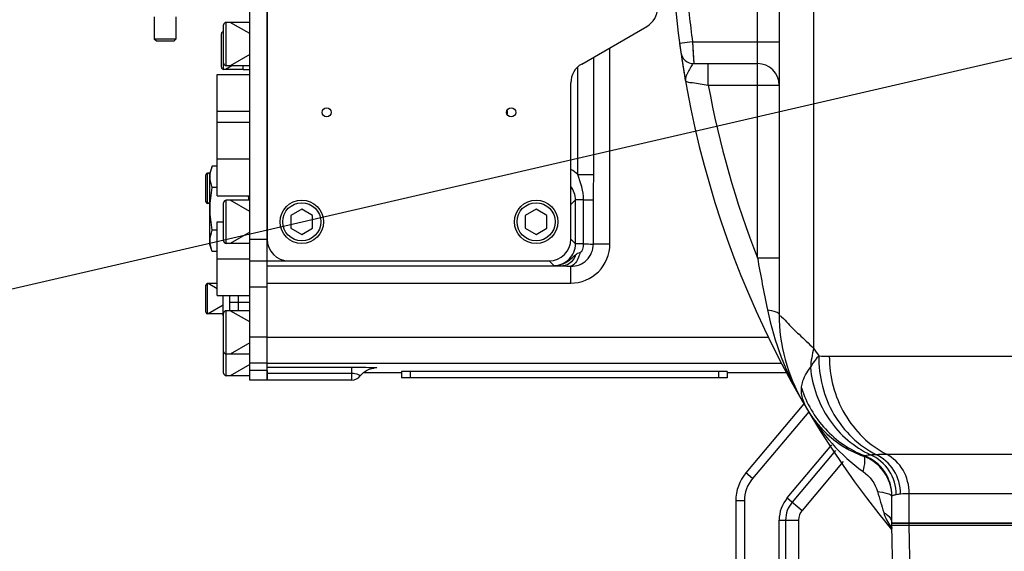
# Model space of a CAD drawing. Header units: millimetres. Extents: x 0 to 9512, y 0 to 6728.
# Tile 43 of 119: x 4498 to 4725, y 1212 to 1335. Entities that reach past the tile are written whole.
import ezdxf

# ---------------------------------------------------------------- set-up
doc = ezdxf.new("R2010")
doc.units = ezdxf.units.MM
doc.header["$LTSCALE"] = 523.16
doc.layers.get('0').update_dxf_attribs({"linetype": 'CONTINUOUS'})
for name, color, linetype in [('304102000091DXF_CONTINUOUS_LINE', 7, 'CONTINUOUS'), ('304103000034DXF_CONTINUOUS_LINE', 7, 'CONTINUOUS'), ('304103000046DXF_CONTINUOUS_LINE', 7, 'CONTINUOUS'), ('304105000031DXF_CONTINUOUS_LINE', 7, 'CONTINUOUS'), ('304105000042DXF_CONTINUOUS_LINE', 7, 'CONTINUOUS'), ('304105000066DXF_CONTINUOUS_LINE', 7, 'CONTINUOUS'), ('304105000239DXF_CONTINUOUS_LINE', 7, 'CONTINUOUS'), ('304105000241DXF_CONTINUOUS_LINE', 7, 'CONTINUOUS'), ('304105000338DXF_CONTINUOUS_LINE', 7, 'CONTINUOUS'), ('304106000060DXF_CONTINUOUS_LINE', 7, 'CONTINUOUS'), ('304106000067DXF_CONTINUOUS_LINE', 7, 'CONTINUOUS'), ('304110000234DXF_CONTINUOUS_LINE', 7, 'CONTINUOUS'), ('304112000090DXF_CONTINUOUS_LINE', 7, 'CONTINUOUS'), ('501023000017DXF_CONTINUOUS_LINE', 7, 'CONTINUOUS'), ('501023000027DXF_CONTINUOUS_LINE', 7, 'CONTINUOUS'), ('501023000093DXF_CONTINUOUS_LINE', 7, 'CONTINUOUS'), ('627001000012DXF_CONTINUOUS_LINE', 7, 'CONTINUOUS'), ('627001000038DXF_CONTINUOUS_LINE', 7, 'CONTINUOUS'), ('运动范围_DXF_DIMENSION', 7, 'CONTINUOUS')]:
    doc.layers.add(name, color=color, linetype=linetype)
doc.styles.get("Standard").update_dxf_attribs({"font": 'txt', "width": 0.7})
doc.dimstyles.new('DIMSTYLE_18', dxfattribs={"dimtxt": 80, "dimasz": 48, "dimexe": 1, "dimexo": 0, "dimgap": 5, "dimtad": 0, "dimtih": 1, "dimtoh": 1, "dimdec": 1, "dimdsep": 46, "dimtxsty": 'Standard', "dimblk": '_FILLED', "dimblk1": '_FILLED', "dimblk2": '_FILLED', "dimcen": 0.09, "dimclrt": 5, "dimazin": 2, "dimtp": 0.5, "dimtm": 0.5, "dimtfac": 1, "dimtdec": 65535, "dimtofl": 0, "dimtmove": 0, "dimatfit": 3, "dimldrblk": '_FILLED', "dimfxl": 0, "dimtolj": 1, "dimarcsym": 0})

# ---------------------------------------------------------------- blocks, each defined once
blk = doc.blocks.new('*D31')
at = {"layer": '运动范围_DXF_DIMENSION', "color": 2, "linetype": 'Continuous', "transparency": 16777216}
for start, end in [(287.44548, 360), (193, 261.80631)]:
    blk.add_arc((4873.14, 1359.38), 660.06, start, end, dxfattribs=at)
for points in [[(5539.45, 1311.12), (5533.2, 1359.38), (5523.46, 1311.71)], [(4250.21, 1166.64), (4230, 1210.9), (4234.76, 1162.47)]]:
    blk.add_solid(points, dxfattribs=at)
blk = doc.blocks.new('_FILLED')
at = {"color": 0, "linetype": 'ByBlock'}
blk.add_solid([(0, 0), (-1, 0.1667), (-1, -0.1667)], dxfattribs=at)

msp = doc.modelspace()

# ---------------------------------------------------------------- linework, layer by layer
at = {"color": 2, "linetype": 'Continuous'}
msp.add_line((4873.138, 1359.384), (2923.423, 909.257), dxfattribs=at)
msp.add_circle((4873.138, 1359.384), 460.97, dxfattribs=at)
at = {"layer": '304102000091DXF_CONTINUOUS_LINE', "color": 7, "linetype": 'Continuous'}
for p, q in [((4700.318, 1150.287), (4699.138, 1217.884)), ((4699.138, 1217.884), (4900.138, 1217.884))]:
    msp.add_line(p, q, dxfattribs=at)
at = {"layer": '304102000091DXF_CONTINUOUS_LINE', "color": 9, "linetype": 'Continuous'}
msp.add_line((4704.299, 1149.884), (4703.112, 1217.884), dxfattribs=at)
at = {"layer": '304103000034DXF_CONTINUOUS_LINE', "color": 9, "linetype": 'Continuous'}
for p, q in [((4681.087, 1460.025), (4681.087, 1258.743)), ((4668.138, 1279.54), (4668.138, 1439.227)), ((4653.174, 1329.384), (4650.202, 1328.978)), ((4653.174, 1329.384), (4653.456, 1324.384)), ((4653.174, 1329.384), (4673.138, 1329.384)), ((4656.805, 1319.384), (4656.805, 1324.384)), ((4656.804, 1319.384), (4673.138, 1319.384)), ((4668.138, 1279.54), (4673.138, 1279.54)), ((4684.702, 1256.879), (4732.866, 1256.879)), ((4697.852, 1234.291), (4746.017, 1234.291)), ((4692.57, 1233.821), (4692.713, 1233.925)), ((4703.112, 1218.384), (4703.112, 1225.256)), ((4703.112, 1225.256), (4751.277, 1225.256))]:
    msp.add_line(p, q, dxfattribs=at)
at = {"layer": '304103000034DXF_CONTINUOUS_LINE', "color": 7, "linetype": 'Continuous'}
for p, q in [((4673.138, 1452.255), (4673.138, 1266.513)), ((4653.456, 1324.384), (4668.138, 1324.384)), ((4699.138, 1218.384), (4699.138, 1224.592)), ((4900.138, 1218.384), (4699.138, 1218.384))]:
    msp.add_line(p, q, dxfattribs=at)
at = {"layer": '304103000034DXF_CONTINUOUS_LINE', "color": 9, "linetype": 'Continuous'}
msp.add_lwpolyline([(4653.174, 1329.384), (4653.259, 1327.838), (4653.338, 1326.443), (4653.456, 1324.384)], dxfattribs=at)
at = {"layer": '304103000034DXF_CONTINUOUS_LINE', "color": 7, "linetype": 'Continuous'}
for centre, radius, start, end in [((4873.138, 1359.384), 225, 72.65327, 219.29549), ((4653.456, 1327.384), 3, 188.28772, 270), ((4668.138, 1319.384), 5, 0, 90), ((4713.138, 1266.513), 40, 179.99982, 210.13272), ((4701.177, 1257.32), 25.032, 210.69523, 217.81874), ((4701.151, 1257.303), 25, 210.69122, 249.92573), ((4701.161, 1257.311), 25.013, 217.82507, 223.44202), ((4701.148, 1257.3), 24.996, 223.44333, 224.0135), ((4701.2, 1257.362), 25.077, 224.03296, 236.74075), ((4701.186, 1257.373), 25.078, 236.78098, 249.90461), ((4689.111, 1224.38), 10.055, 52.87416, 69.87967), ((4689.138, 1224.429), 10, 0.9292, 69.92574), ((4689.135, 1224.426), 10.004, 52.01691, 52.82636), ((4689.1, 1224.393), 10.052, 35.48197, 51.97394), ((4689.134, 1224.426), 10.005, 34.46276, 35.43865), ((4689.091, 1224.406), 10.052, 17.92518, 34.41955), ((4689.134, 1224.428), 10.004, 17.11471, 17.88206), ((4689.088, 1224.421), 10.05, 0.97434, 17.07407)]:
    msp.add_arc(centre, radius, start, end, dxfattribs=at)
at = {"layer": '304103000034DXF_CONTINUOUS_LINE', "color": 9, "linetype": 'Continuous'}
for centre, radius, start, end in [((4873.138, 1359.384), 222, 184.52125, 187.76643), ((4873.138, 1359.384), 220, 190.47563, 201.27997), ((5243.328, 1383.838), 584.57, 190.277628, 191.473745), ((4713.214, 1251.144), 33.013, 166.69238, 174.5634), ((4836.486, 1359.491), 185.2, 212.95594, 213.61464), ((6089.172, 1630.18), 1450.893, 196.188009, 196.388297), ((4699.234, 1224.592), 0.0964, 164.45177, 180.02307), ((4709.354, 1225.124), 12.923, 215.55279, 218.20841)]:
    msp.add_arc(centre, radius, start, end, dxfattribs=at)
for points, knots in [([(4653.457, 1324.384), (4653.226, 1324.384), (4652.827, 1323.652), (4652.189, 1322.446), (4651.414, 1321.116), (4651.567, 1320.253)], [0, 0, 0, 0, 0.1499014, 0.4304064, 1, 1, 1, 1]), ([(4651.566, 1320.253), (4651.701, 1320.3), (4652.245, 1320.056), (4653.974, 1319.98), (4655.589, 1319.594), (4656.804, 1319.384)], [0, 0, 0, 0, 0.0803378, 0.3034782, 1, 1, 1, 1]), ([(4670.44, 1267.556), (4671.108, 1267.475), (4671.945, 1267.353), (4673.138, 1266.829), (4673.138, 1266.513)], [0, 0, 0, 0, 0.6800026, 1, 1, 1, 1]), ([(4673.138, 1266.513), (4673.182, 1266.266), (4674.183, 1265.718), (4675.403, 1264.029), (4678.028, 1261.689), (4679.953, 1259.795), (4681.087, 1258.743)], [0, 0, 0, 0, 0.0678298, 0.2663819, 0.5825024, 1, 1, 1, 1]), ([(4682.256, 1256.963), (4682.209, 1252.315), (4684.5, 1242.991), (4691.466, 1236.238), (4695.454, 1234.244)], [0, 0, 0, 0, 0.510453, 1, 1, 1, 1]), ([(4684.702, 1256.879), (4684.702, 1252.269), (4687.046, 1243.045), (4693.91, 1236.322), (4697.852, 1234.291)], [0, 0, 0, 0, 0.5096911, 1, 1, 1, 1]), ([(4678.294, 1249.561), (4678.326, 1249.96), (4678.616, 1251.674), (4679.519, 1253.235), (4680.349, 1254.271)], [0, 0, 0, 0, 0.2320012, 1, 1, 1, 1]), ([(4680.349, 1254.272), (4680.765, 1250.023), (4683.685, 1241.693), (4690.425, 1235.908), (4694.189, 1234.162)], [0, 0, 0, 0, 0.5071074, 1, 1, 1, 1]), ([(4678.294, 1249.561), (4679.394, 1246.084), (4683.163, 1239.548), (4689.401, 1235.291), (4692.774, 1233.956)], [0, 0, 0, 0, 0.501284, 1, 1, 1, 1]), ([(4703.112, 1225.256), (4703.112, 1227.1), (4702.176, 1230.79), (4699.429, 1233.479), (4697.852, 1234.291)], [0, 0, 0, 0, 0.509694, 1, 1, 1, 1]), ([(4692.498, 1230.3), (4692.712, 1231.09), (4692.938, 1232.071), (4692.931, 1233.69), (4692.57, 1233.821)], [0, 0, 0, 0, 0.6805047, 1, 1, 1, 1]), ([(4692.713, 1233.925), (4692.721, 1233.931), (4692.741, 1233.943), (4692.762, 1233.952), (4692.774, 1233.956)], [0, 0, 0, 0, 0.4506682, 1, 1, 1, 1]), ([(4699.138, 1224.592), (4699.138, 1226.57), (4697.903, 1230.62), (4694.56, 1233.219), (4692.713, 1233.925)], [0, 0, 0, 0, 0.4999099, 1, 1, 1, 1]), ([(4692.774, 1233.956), (4692.836, 1233.981), (4693.303, 1234.09), (4693.78, 1234.126), (4694.189, 1234.162)], [0, 0, 0, 0, 0.1388353, 1, 1, 1, 1]), ([(4699.152, 1224.643), (4699.15, 1226.612), (4697.924, 1230.643), (4694.609, 1233.242), (4692.774, 1233.956)], [0, 0, 0, 0, 0.4999174, 1, 1, 1, 1]), ([(4700.136, 1224.999), (4700.124, 1226.905), (4698.991, 1230.774), (4695.917, 1233.396), (4694.189, 1234.162)], [0, 0, 0, 0, 0.5020705, 1, 1, 1, 1]), ([(4701.13, 1225.156), (4701.115, 1227.029), (4700.05, 1230.812), (4697.117, 1233.454), (4695.454, 1234.244)], [0, 0, 0, 0, 0.5044035, 1, 1, 1, 1]), ([(4695.804, 1225.685), (4696.582, 1225.612), (4697.657, 1225.437), (4699.005, 1224.928), (4699.123, 1224.532)], [0, 0, 0, 0, 0.654082, 1, 1, 1, 1]), ([(4699.141, 1224.618), (4699.142, 1224.623), (4699.145, 1224.631), (4699.149, 1224.639), (4699.152, 1224.643)], [0, 0, 0, 0, 0.4912236, 1, 1, 1, 1]), ([(4699.152, 1224.643), (4699.185, 1224.7), (4699.358, 1224.795), (4699.527, 1224.85), (4699.639, 1224.881)], [0, 0, 0, 0, 0.3601186, 1, 1, 1, 1]), ([(4699.639, 1224.881), (4699.715, 1224.903), (4699.88, 1224.945), (4700.046, 1224.981), (4700.136, 1224.999)], [0, 0, 0, 0, 0.4599112, 1, 1, 1, 1]), ([(4697.227, 1220.817), (4697.509, 1220.68), (4698.415, 1220.158), (4699.138, 1219.129), (4699.138, 1218.384)], [0, 0, 0, 0, 0.296112, 1, 1, 1, 1])]:
    msp.add_open_spline(points, degree=3, knots=knots, dxfattribs=at)
for points in [[(4670.44, 1267.556), (4671.94, 1260.165), (4674.758, 1252.955), (4678.543, 1246.433)], [(4680.349, 1254.272), (4680.91, 1255.218), (4681.558, 1256.113), (4682.256, 1256.963)], [(4682.256, 1256.963), (4683.07, 1256.91), (4683.886, 1256.879), (4684.702, 1256.879)], [(4679.653, 1244.542), (4678.768, 1246.033), (4678.158, 1247.833), (4678.294, 1249.561)], [(4679.653, 1244.543), (4682.916, 1239.045), (4687.287, 1234.004), (4692.498, 1230.3)], [(4695.454, 1234.244), (4696.253, 1234.281), (4697.053, 1234.291), (4697.852, 1234.291)], [(4694.189, 1234.162), (4694.61, 1234.197), (4695.032, 1234.222), (4695.454, 1234.244)], [(4692.498, 1230.3), (4694.04, 1229.204), (4695.277, 1227.503), (4695.804, 1225.685)], [(4701.13, 1225.156), (4701.786, 1225.237), (4702.451, 1225.256), (4703.112, 1225.256)], [(4700.136, 1224.999), (4700.465, 1225.067), (4700.797, 1225.115), (4701.13, 1225.156)], [(4697.227, 1220.817), (4697.564, 1219.669), (4698.144, 1218.583), (4698.84, 1217.61)]]:
    msp.add_open_spline(points, degree=3, dxfattribs=at)
at = {"layer": '304103000046DXF_CONTINUOUS_LINE', "color": 9, "linetype": 'Continuous'}
for p, q in [((4634.138, 1282.733), (4634.138, 1328.033)), ((4630.43, 1298.776), (4630.43, 1325.892)), ((4626.721, 1298.776), (4626.721, 1323.577)), ((4610.431, 1313.528), (4610.431, 1312.74)), ((4626.721, 1298.776), (4630.43, 1298.776)), ((4625.138, 1291.885), (4626.221, 1292.968)), ((4626.221, 1282.8), (4626.221, 1292.968)), ((4628.065, 1292.968), (4626.221, 1292.968)), ((4628.065, 1282.8), (4628.065, 1292.968)), ((4628.065, 1292.968), (4630.332, 1292.968)), ((4630.332, 1282.733), (4630.332, 1292.968)), ((4625.138, 1283.883), (4626.221, 1282.8)), ((4628.065, 1282.8), (4626.221, 1282.8)), ((4634.138, 1282.733), (4630.332, 1282.733)), ((4555.138, 1277.731), (4623.318, 1277.731)), ((4620.138, 1278.884), (4621.221, 1277.801)), ((4625.138, 1273.731), (4625.138, 1277.626)), ((4555.138, 1273.731), (4625.138, 1273.731)), ((4555.138, 1261.28), (4670.736, 1261.28)), ((4555.138, 1255.281), (4673.755, 1255.281)), ((4555.138, 1254.344), (4574.638, 1254.344)), ((4555.138, 1252.999), (4574.638, 1252.999)), ((4574.638, 1251.384), (4574.638, 1254.344)), ((4679.951, 1244.091), (4667.009, 1228.668)), ((4675.009, 1224.201), (4685.26, 1236.417)), ((4686.138, 1235.144), (4676.151, 1223.243)), ((4687.894, 1232.599), (4678.435, 1221.326)), ((4667.009, 1228.668), (4665.477, 1229.954)), ((4665.138, 1223.526), (4663.138, 1223.526)), ((4665.138, 1223.526), (4665.138, 1209.384)), ((4675.009, 1224.201), (4678.435, 1221.326)), ((4673.138, 1209.384), (4673.138, 1219.058)), ((4673.138, 1219.058), (4677.61, 1219.058)), ((4674.628, 1219.058), (4674.628, 1209.384)), ((4677.61, 1219.058), (4677.61, 1209.384))]:
    msp.add_line(p, q, dxfattribs=at)
at = {"layer": '304103000046DXF_CONTINUOUS_LINE', "color": 7, "linetype": 'Continuous'}
for p, q in [((4555.138, 1251.384), (4555.138, 1279.347)), ((4555.138, 1278.884), (4560.138, 1278.884)), ((4577.435, 1253.151), (4586.138, 1253.151)), ((4661.138, 1253.151), (4674.908, 1253.151)), ((4574.638, 1251.384), (4555.138, 1251.384)), ((4678.855, 1245.897), (4665.477, 1229.954)), ((4663.138, 1223.526), (4663.138, 1173.526))]:
    msp.add_line(p, q, dxfattribs=at)
msp.add_lwpolyline([(4576.594, 1252.327), (4576.751, 1252.514), (4577.359, 1253.098), (4578.03, 1253.557), (4578.703, 1253.875), (4579.289, 1254.059), (4579.695, 1254.14), (4579.829, 1254.158)], dxfattribs=at)
at = {"layer": '304103000046DXF_CONTINUOUS_LINE', "color": 9, "linetype": 'Continuous'}
for centre, radius, start, end in [((4621.207, 1292.944), 8.026, 46.60428, 60.65279), ((4673.138, 1223.526), 8, 140, 180), ((4681.138, 1219.058), 8, 140, 180), ((4681.138, 1219.058), 6.509, 140, 180), ((4681.138, 1219.058), 3.528, 140, 180)]:
    msp.add_arc(centre, radius, start, end, dxfattribs=at)
at = {"layer": '304103000046DXF_CONTINUOUS_LINE', "color": 7, "linetype": 'Continuous'}
for centre, radius, start, end in [((4574.638, 1253.884), 2.5, 270, 321.48647), ((4673.138, 1223.526), 10, 140, 180)]:
    msp.add_arc(centre, radius, start, end, dxfattribs=at)
at = {"layer": '304103000046DXF_CONTINUOUS_LINE', "color": 9, "linetype": 'Continuous'}
for points in [[(4628.065, 1292.968), (4628.065, 1294.955), (4627.472, 1296.937), (4626.721, 1298.777)], [(4630.332, 1292.968), (4630.329, 1294.904), (4630.429, 1296.84), (4630.43, 1298.776)], [(4626.221, 1292.968), (4626.221, 1294.055), (4625.828, 1295.195), (4625.157, 1296.051)], [(4627.244, 1280.831), (4627.94, 1280.981), (4628.081, 1282.089), (4628.067, 1282.8)], [(4626.191, 1280.264), (4626.481, 1280.528), (4626.862, 1280.808), (4627.252, 1280.771)], [(4623.318, 1277.731), (4623.926, 1277.724), (4624.532, 1277.673), (4625.138, 1277.626)]]:
    msp.add_open_spline(points, degree=3, dxfattribs=at)
for points, knots in [([(4621.221, 1277.801), (4622.497, 1277.801), (4625.155, 1278.866), (4626.221, 1281.524), (4626.221, 1282.8)], [0, 0, 0, 0, 0.5000003, 1, 1, 1, 1]), ([(4625.138, 1273.731), (4627.434, 1273.731), (4632.218, 1275.652), (4634.138, 1280.436), (4634.138, 1282.733)], [0, 0, 0, 0, 0.4999966, 1, 1, 1, 1]), ([(4625.138, 1277.626), (4626.452, 1277.601), (4629.218, 1278.667), (4630.332, 1281.414), (4630.332, 1282.733)], [0, 0, 0, 0, 0.4993104, 1, 1, 1, 1]), ([(4628.065, 1282.8), (4628.317, 1282.795), (4629.072, 1282.776), (4629.828, 1282.764), (4630.332, 1282.732)], [0, 0, 0, 0, 0.3327761, 1, 1, 1, 1]), ([(4621.222, 1277.801), (4622.179, 1277.797), (4624.114, 1278.314), (4625.504, 1279.635), (4626.191, 1280.264)], [0, 0, 0, 0, 0.5066763, 1, 1, 1, 1]), ([(4626.191, 1280.264), (4626.079, 1279.907), (4625.565, 1278.697), (4624.266, 1277.744), (4623.318, 1277.731)], [0, 0, 0, 0, 0.2831008, 1, 1, 1, 1]), ([(4627.244, 1280.831), (4627.165, 1280.447), (4626.81, 1279.226), (4626.001, 1277.914), (4625.138, 1277.626)], [0, 0, 0, 0, 0.3008894, 1, 1, 1, 1]), ([(4621.221, 1277.801), (4621.359, 1277.794), (4622.058, 1277.762), (4622.757, 1277.743), (4623.318, 1277.731)], [0, 0, 0, 0, 0.1976913, 1, 1, 1, 1]), ([(4574.638, 1254.344), (4575.007, 1254.344), (4576.32, 1254.341), (4577.633, 1254.33), (4578.577, 1254.312)], [0, 0, 0, 0, 0.2810122, 1, 1, 1, 1]), ([(4574.638, 1252.999), (4575.206, 1252.999), (4575.637, 1252.928), (4576.678, 1252.435), (4576.594, 1252.327)], [0, 0, 0, 0, 0.8065192, 1, 1, 1, 1]), ([(4578.577, 1254.312), (4579.2, 1254.3), (4581.275, 1254.331), (4580.014, 1254.161), (4579.797, 1254.152)], [0, 0, 0, 0, 0.7413214, 1, 1, 1, 1])]:
    msp.add_open_spline(points, degree=3, knots=knots, dxfattribs=at)
at = {"layer": '304105000031DXF_CONTINUOUS_LINE', "color": 7, "linetype": 'Continuous'}
for p, q in [((4545.038, 1266.206), (4545.038, 1270.884)), ((4545.138, 1266.206), (4545.038, 1266.206))]:
    msp.add_line(p, q, dxfattribs=at)
at = {"layer": '304105000042DXF_CONTINUOUS_LINE', "color": 7, "linetype": 'Continuous'}
for p, q in [((4546.538, 1267.384), (4546.538, 1270.884)), ((4548.538, 1267.384), (4548.538, 1270.884))]:
    msp.add_line(p, q, dxfattribs=at)
at = {"layer": '304105000042DXF_CONTINUOUS_LINE', "color": 9, "linetype": 'Continuous'}
msp.add_line((4546.538, 1269.384), (4548.538, 1269.384), dxfattribs=at)
at = {"layer": '304105000066DXF_CONTINUOUS_LINE', "color": 7, "linetype": 'Continuous'}
for p, q in [((4549.638, 1322.934), (4549.638, 1323.884)), ((4551.138, 1322.934), (4549.638, 1322.934))]:
    msp.add_line(p, q, dxfattribs=at)
at = {"layer": '304105000239DXF_CONTINUOUS_LINE', "color": 7, "linetype": 'Continuous'}
for start, end in [(187.76614, 188.28699), (188.52835, 190.01588)]:
    msp.add_arc((4873.138, 1359.384), 225, start, end, dxfattribs=at)
at = {"layer": '304105000241DXF_CONTINUOUS_LINE', "color": 7, "linetype": 'Continuous'}
for p, q in [((4555.138, 1434.884), (4555.138, 1283.884)), ((4627.638, 1324.28), (4642.638, 1332.94)), ((4625.138, 1283.884), (4625.138, 1319.95)), ((4560.138, 1278.884), (4620.138, 1278.884))]:
    msp.add_line(p, q, dxfattribs=at)
for centre in [(4568.888, 1313.134), (4611.388, 1313.134)]:
    msp.add_circle(centre, 1.05, dxfattribs=at)
for centre, start, end in [((4640.138, 1337.271), 300, 360), ((4630.138, 1319.95), 120, 180), ((4560.138, 1283.884), 180, 270), ((4620.138, 1283.884), 270, 360)]:
    msp.add_arc(centre, 5, start, end, dxfattribs=at)
at = {"layer": '304105000338DXF_CONTINUOUS_LINE', "color": 7, "linetype": 'Continuous'}
for p, q in [((4551.138, 1251.384), (4551.138, 1467.383)), ((4555.138, 1279.347), (4555.138, 1439.421)), ((4551.138, 1278.884), (4555.138, 1278.884)), ((4555.138, 1258.318), (4555.138, 1277.127)), ((4551.138, 1255.384), (4555.138, 1255.384)), ((4555.138, 1253.566), (4555.138, 1251.384)), ((4555.138, 1251.384), (4551.138, 1251.384))]:
    msp.add_line(p, q, dxfattribs=at)
at = {"layer": '304105000338DXF_CONTINUOUS_LINE', "color": 9, "linetype": 'Continuous'}
for p, q in [((4551.138, 1283.884), (4555.138, 1283.884)), ((4551.138, 1272.884), (4555.138, 1272.884)), ((4551.138, 1261.384), (4555.138, 1261.384)), ((4555.138, 1253.566), (4551.138, 1253.566))]:
    msp.add_line(p, q, dxfattribs=at)
at = {"layer": '304106000060DXF_CONTINUOUS_LINE', "color": 7, "linetype": 'Continuous'}
for p, q in [((4699.138, 1217.884), (4699.138, 1218.384)), ((4699.138, 1218.384), (4895.093, 1218.384)), ((4699.138, 1217.884), (4900.138, 1217.884))]:
    msp.add_line(p, q, dxfattribs=at)
at = {"layer": '304106000060DXF_CONTINUOUS_LINE', "color": 9, "linetype": 'Continuous'}
msp.add_line((4703.112, 1217.884), (4703.112, 1218.384), dxfattribs=at)
at = {"layer": '304106000067DXF_CONTINUOUS_LINE', "color": 7, "linetype": 'Continuous'}
msp.add_line((4548.538, 1267.384), (4548.538, 1270.884), dxfattribs=at)
at = {"layer": '304106000067DXF_CONTINUOUS_LINE', "color": 9, "linetype": 'Continuous'}
msp.add_line((4548.538, 1269.384), (4551.138, 1269.384), dxfattribs=at)
at = {"layer": '304110000234DXF_CONTINUOUS_LINE', "color": 7, "linetype": 'Continuous'}
for p, q in [((4529.138, 1335.134), (4529.138, 1330.034)), ((4534.138, 1335.134), (4534.138, 1330.034)), ((4529.638, 1329.534), (4529.138, 1330.034)), ((4534.138, 1330.034), (4529.138, 1330.034)), ((4533.638, 1329.534), (4534.138, 1330.034)), ((4533.638, 1329.534), (4529.638, 1329.534))]:
    msp.add_line(p, q, dxfattribs=at)
at = {"layer": '304112000090DXF_CONTINUOUS_LINE', "color": 7, "linetype": 'Continuous'}
for p, q in [((4586.138, 1253.384), (4586.138, 1251.884)), ((4661.138, 1253.384), (4586.138, 1253.384)), ((4661.138, 1253.384), (4661.138, 1251.884)), ((4661.138, 1251.884), (4586.138, 1251.884))]:
    msp.add_line(p, q, dxfattribs=at)
at = {"layer": '304112000090DXF_CONTINUOUS_LINE', "color": 9, "linetype": 'Continuous'}
for p, q in [((4588.138, 1253.384), (4588.138, 1251.884)), ((4659.138, 1253.384), (4659.138, 1251.884))]:
    msp.add_line(p, q, dxfattribs=at)
at = {"layer": '501023000017DXF_CONTINUOUS_LINE', "color": 7, "linetype": 'Continuous'}
for p, q in [((4544.638, 1323.524), (4544.638, 1331.244)), ((4549.638, 1323.024), (4545.138, 1323.024))]:
    msp.add_line(p, q, dxfattribs=at)
at = {"layer": '501023000017DXF_CONTINUOUS_LINE', "color": 9, "linetype": 'Continuous'}
msp.add_line((4545.138, 1323.024), (4545.138, 1324.484), dxfattribs=at)
at = {"layer": '501023000017DXF_CONTINUOUS_LINE', "color": 2, "linetype": 'Continuous'}
msp.add_line((4547.04, 1323.884), (4545.55, 1323.024), dxfattribs=at)
at = {"layer": '501023000017DXF_CONTINUOUS_LINE', "color": 7, "linetype": 'Continuous'}
for centre, start, end in [((4545.138, 1331.244), 90, 180), ((4545.138, 1323.524), 180, 270)]:
    msp.add_arc(centre, 0.5, start, end, dxfattribs=at)
at = {"layer": '501023000027DXF_CONTINUOUS_LINE', "color": 7, "linetype": 'Continuous'}
for p, q in [((4545.138, 1324.484), (4545.138, 1333.284)), ((4551.138, 1333.884), (4545.738, 1333.884)), ((4551.138, 1323.884), (4545.738, 1323.884)), ((4545.138, 1283.484), (4545.138, 1292.284)), ((4551.138, 1292.884), (4545.738, 1292.884)), ((4563.138, 1290.771), (4560.638, 1289.327)), ((4560.638, 1289.327), (4560.638, 1286.44)), ((4565.638, 1289.327), (4563.138, 1290.771)), ((4565.638, 1286.44), (4565.638, 1289.327)), ((4617.138, 1290.771), (4614.638, 1289.327)), ((4614.638, 1289.327), (4614.638, 1286.44)), ((4619.638, 1289.327), (4617.138, 1290.771)), ((4619.638, 1286.44), (4619.638, 1289.327)), ((4560.638, 1286.44), (4563.138, 1284.997)), ((4563.138, 1284.997), (4565.638, 1286.44)), ((4614.638, 1286.44), (4617.138, 1284.997)), ((4617.138, 1284.997), (4619.638, 1286.44)), ((4551.138, 1282.884), (4545.738, 1282.884)), ((4545.138, 1257.984), (4545.138, 1266.784)), ((4551.138, 1267.384), (4545.738, 1267.384)), ((4545.138, 1252.984), (4545.138, 1257.984)), ((4551.138, 1257.384), (4545.738, 1257.384)), ((4551.138, 1252.384), (4545.738, 1252.384))]:
    msp.add_line(p, q, dxfattribs=at)
at = {"layer": '501023000027DXF_CONTINUOUS_LINE', "color": 9, "linetype": 'Continuous'}
for p, q in [((4545.738, 1323.884), (4545.738, 1333.884)), ((4545.738, 1282.884), (4545.738, 1292.884)), ((4545.738, 1257.384), (4545.738, 1267.384)), ((4545.738, 1252.384), (4545.738, 1257.384))]:
    msp.add_line(p, q, dxfattribs=at)
at = {"layer": '501023000027DXF_CONTINUOUS_LINE', "color": 2, "linetype": 'Continuous'}
for p, q in [((4551.138, 1331.284), (4546.634, 1333.884)), ((4551.138, 1326.484), (4546.634, 1323.884)), ((4551.138, 1290.284), (4546.634, 1292.884)), ((4551.138, 1285.484), (4546.634, 1282.884)), ((4551.138, 1264.784), (4546.634, 1267.384)), ((4551.138, 1259.984), (4546.634, 1257.384)), ((4551.138, 1254.984), (4546.634, 1252.384))]:
    msp.add_line(p, q, dxfattribs=at)
at = {"layer": '501023000027DXF_CONTINUOUS_LINE', "color": 7, "linetype": 'Continuous'}
for centre in [(4563.138, 1287.884), (4617.138, 1287.884)]:
    msp.add_circle(centre, 5, dxfattribs=at)
at = {"layer": '501023000027DXF_CONTINUOUS_LINE', "color": 9, "linetype": 'Continuous'}
for centre in [(4563.138, 1287.884), (4617.138, 1287.884)]:
    msp.add_circle(centre, 4.4, dxfattribs=at)
at = {"layer": '501023000027DXF_CONTINUOUS_LINE', "color": 7, "linetype": 'Continuous'}
for centre, start, end in [((4545.738, 1333.284), 90, 180), ((4545.738, 1324.484), 180, 270), ((4545.738, 1292.284), 90, 180), ((4545.738, 1283.484), 180, 270), ((4545.738, 1266.784), 90, 180), ((4545.738, 1257.984), 180, 270), ((4545.738, 1252.984), 180, 270)]:
    msp.add_arc(centre, 0.6, start, end, dxfattribs=at)
at = {"layer": '501023000093DXF_CONTINUOUS_LINE', "color": 7, "linetype": 'Continuous'}
for p, q in [((4541.038, 1292.512), (4541.038, 1298.712)), ((4541.938, 1299.112), (4541.438, 1299.112)), ((4541.938, 1292.112), (4541.438, 1292.112)), ((4541.038, 1267.056), (4541.038, 1273.256)), ((4543.638, 1273.656), (4541.438, 1273.656)), ((4545.038, 1266.656), (4541.438, 1266.656))]:
    msp.add_line(p, q, dxfattribs=at)
at = {"layer": '501023000093DXF_CONTINUOUS_LINE', "color": 9, "linetype": 'Continuous'}
for p, q in [((4541.438, 1292.112), (4541.438, 1299.112)), ((4541.438, 1266.656), (4541.438, 1273.656))]:
    msp.add_line(p, q, dxfattribs=at)
at = {"layer": '501023000093DXF_CONTINUOUS_LINE', "color": 2, "linetype": 'Continuous'}
for p, q in [((4541.938, 1298.902), (4541.574, 1299.112)), ((4541.938, 1292.322), (4541.574, 1292.112)), ((4543.638, 1272.464), (4541.574, 1273.656)), ((4545.038, 1268.656), (4541.574, 1266.656))]:
    msp.add_line(p, q, dxfattribs=at)
at = {"layer": '501023000093DXF_CONTINUOUS_LINE', "color": 7, "linetype": 'Continuous'}
for centre, start, end in [((4541.438, 1298.712), 90, 180), ((4541.438, 1292.512), 180, 270), ((4541.438, 1273.256), 90, 180), ((4541.438, 1267.056), 180, 270)]:
    msp.add_arc(centre, 0.4, start, end, dxfattribs=at)
at = {"layer": '627001000012DXF_CONTINUOUS_LINE', "color": 7, "linetype": 'Continuous'}
for p, q in [((4543.638, 1310.884), (4543.638, 1321.884)), ((4543.638, 1321.884), (4551.138, 1321.884)), ((4543.638, 1313.384), (4551.138, 1313.384)), ((4543.638, 1293.884), (4543.638, 1310.884)), ((4543.638, 1310.884), (4551.138, 1310.884)), ((4543.638, 1302.384), (4551.138, 1302.384)), ((4543.638, 1293.884), (4551.138, 1293.884)), ((4543.638, 1270.884), (4543.638, 1287.884)), ((4543.638, 1287.884), (4545.138, 1287.884)), ((4543.638, 1279.384), (4551.138, 1279.384)), ((4543.638, 1270.884), (4551.138, 1270.884))]:
    msp.add_line(p, q, dxfattribs=at)
at = {"layer": '627001000038DXF_CONTINUOUS_LINE', "color": 7, "linetype": 'Continuous'}
for p, q in [((4542.507, 1300.699), (4541.938, 1299.134)), ((4543.638, 1300.699), (4542.507, 1300.699)), ((4541.938, 1282.634), (4541.938, 1299.134)), ((4543.638, 1295.791), (4542.507, 1295.791)), ((4543.638, 1285.976), (4542.507, 1285.976)), ((4542.507, 1281.069), (4541.938, 1282.634)), ((4543.638, 1281.069), (4542.507, 1281.069))]:
    msp.add_line(p, q, dxfattribs=at)
msp.add_arc((4524.153, 1290.64), 26.903, 4.78547, 6.92663, dxfattribs=at)
for points in [[(4542.507, 1295.791), (4542.222, 1296.574), (4541.835, 1298.245), (4542.222, 1299.916), (4542.507, 1300.699)], [(4542.507, 1285.976), (4542.213, 1287.593), (4541.844, 1290.884), (4542.213, 1294.174), (4542.507, 1295.791)]]:
    msp.add_open_spline(points, degree=3, knots=[0, 0, 0, 0, 0.5, 1, 1, 1, 1], dxfattribs=at)
msp.add_open_spline([(4542.507, 1281.069), (4542.222, 1281.852), (4541.835, 1283.523), (4542.222, 1285.193), (4542.507, 1285.976)], degree=3, dxfattribs=at)

# ---------------------------------------------------------------- dimensions: what is measured, and where the dimension line sits
at = {"layer": '运动范围_DXF_DIMENSION', "color": 2, "linetype": 'Continuous'}
dim = msp.add_angular_dim_2l(base=(4947.859, 703.568), line1=((4236.427, 1212.388), (4229.996, 1210.903)), line2=((5526.596, 1359.384), (5533.197, 1359.384)), dimstyle='DIMSTYLE_18', dxfattribs=at)
dim.commit()
dim.dimension.update_dxf_attribs({"geometry": '*D31', "text_midpoint": (4819.066, 661.369), "dimtype": 162})

doc.saveas('drawing.dxf')
